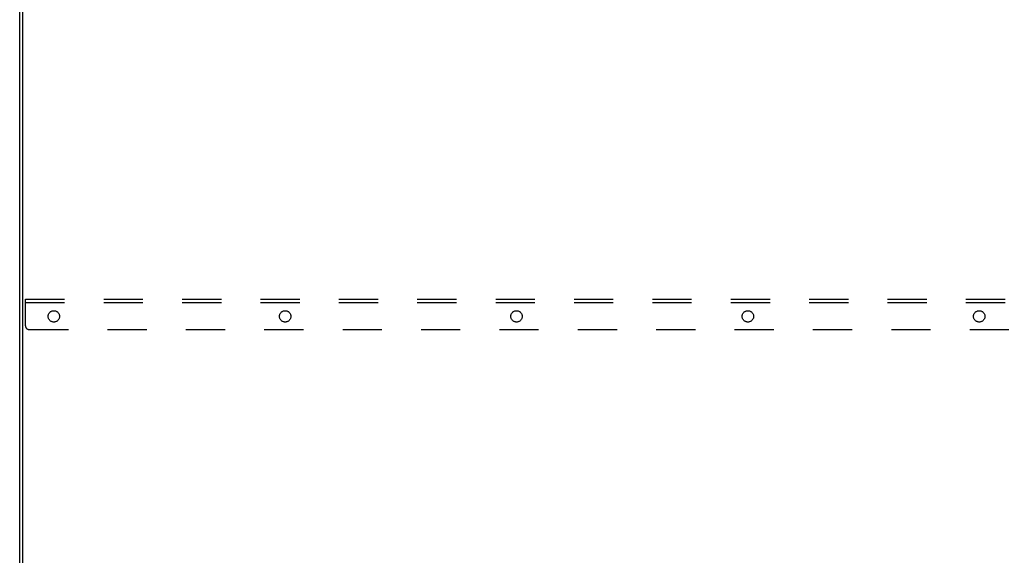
# Model space of a CAD drawing. Header units: inches. Extents: x 0 to 235, y 0 to 152.
# Tile 82 of 93: x 171 to 204, y 79 to 97. Entities that reach past the tile are written whole.
import ezdxf

# ---------------------------------------------------------------- set-up
doc = ezdxf.new("R2010")
doc.units = ezdxf.units.IN
doc.header["$LTSCALE"] = 12.916347
doc.header["$MEASUREMENT"] = 0
doc.linetypes.add('HIDDEN', pattern=[0.2, 0.1, -0.1])
doc.layers.get('0').update_dxf_attribs({"linetype": 'CONTINUOUS'})
doc.layers.add('02___PRT_ALL_AXES', color=7, linetype='CONTINUOUS')
doc.layers.add('DEFAULT_2', color=8, linetype='HIDDEN')

msp = doc.modelspace()

# ---------------------------------------------------------------- linework, layer by layer
at = {"color": 3, "linetype": 'Continuous'}
msp.add_line((171.068, 39.29), (171.068, 111.082), dxfattribs=at)
at = {"color": 7, "linetype": 'Continuous'}
msp.add_line((171.172, 39.352), (171.172, 111.082), dxfattribs=at)
at = {"layer": '02___PRT_ALL_AXES', "color": 8, "linetype": 'HIDDEN'}
for centre in [(172.193, 86.727), (179.818, 86.727), (187.443, 86.727), (195.068, 86.727), (202.693, 86.727)]:
    msp.add_circle(centre, 0.188, dxfattribs=at)
at = {"layer": 'DEFAULT_2', "color": 8, "linetype": 'HIDDEN'}
for p, q in [((171.256, 86.415), (171.256, 87.29)), ((171.256, 87.29), (218.881, 87.29)), ((171.256, 87.186), (218.881, 87.186)), ((171.381, 86.29), (218.756, 86.29))]:
    msp.add_line(p, q, dxfattribs=at)
msp.add_arc((171.381, 86.415), 0.125, 180, 270, dxfattribs=at)

doc.saveas('drawing.dxf')
